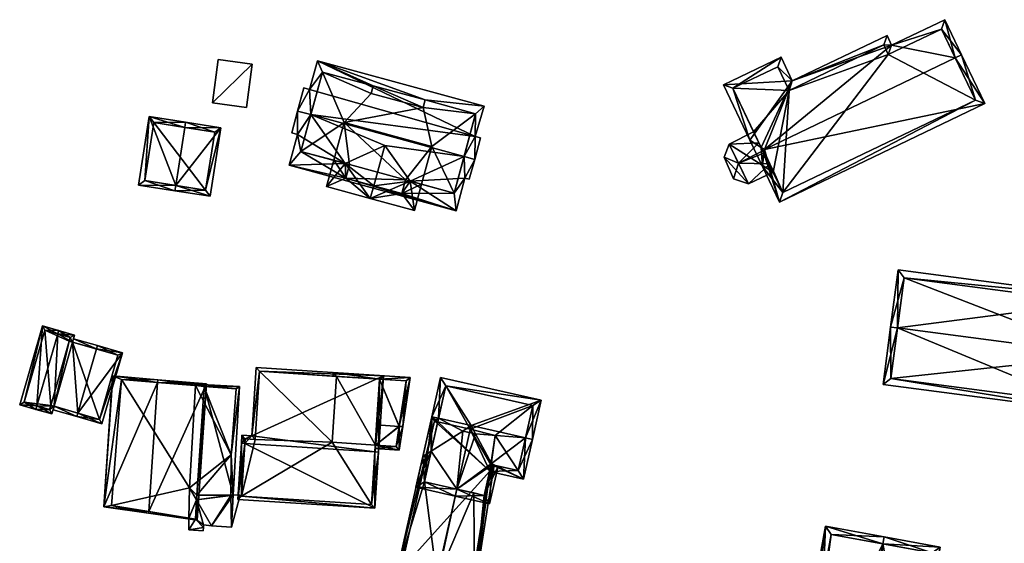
# Model space of a CAD drawing. Header units: inches. Extents: x 2528110 to 2532513, y 1151075 to 1152012.
# Tile 77 of 99: x 2532091 to 2532230, y 1151359 to 1151433. Entities that reach past the tile are written whole.
import ezdxf

# ---------------------------------------------------------------- set-up
doc = ezdxf.new("R2010")
doc.units = ezdxf.units.IN
doc.header["$MEASUREMENT"] = 0
doc.layers.add('Gebaeude Einzelhaus', color=10, linetype='Continuous')
doc.layers.add('Offenes Gebaeude', color=10, linetype='Continuous')

msp = doc.modelspace()

# ---------------------------------------------------------------- meshes
at = {"layer": 'Gebaeude Einzelhaus'}
mesh = msp.add_polyface(dxfattribs=at)
corners = [(2532195.43, 1151411.873, 404.621), (2532195.428, 1151411.878, 404.623), (2532195.428, 1151411.876, 404.623), (2532195.638, 1151413.749, 405.62), (2532197.829, 1151406.87, 401.154), (2532195.698, 1151414.28, 405.903), (2532226.805, 1151420.769, 401.154), (2532222.615, 1151427.193, 405.903), (2532223.516, 1151427.625, 405.903), (2532221.141, 1151432.575, 402.474), (2532213.656, 1151428.985, 402.474), (2532199.645, 1151423.941, 401.528), (2532213.003, 1151430.349, 401.529), (2532189.914, 1151423.371, 399.22), (2532198.048, 1151427.273, 399.22), (2532193.654, 1151415.574, 404.623), (2532195.246, 1151414.566, 405.62), (2532220.673, 1151431.241, 403.098), (2532213.186, 1151427.651, 403.097), (2532212.534, 1151429.015, 402.154), (2532199.176, 1151422.608, 402.152), (2532197.579, 1151425.939, 399.845), (2532191.248, 1151422.903, 399.844), (2532198.298, 1151408.204, 401.779), (2532225.471, 1151421.238, 401.779), (2532195.663, 1151413.972, 399.451), (2532195.638, 1151413.749, 399.399), (2532195.689, 1151414.203, 399.504), (2532195.698, 1151414.28, 399.485), (2532196.48, 1151412.24, 398.926), (2532197.013, 1151411.111, 398.573), (2532197.047, 1151411.127, 396.557), (2532196.924, 1151411.068, 396.173), (2532198.298, 1151408.204, 390.926), (2532196.924, 1151411.068, 390.926), (2532225.471, 1151421.238, 390.926), (2532220.673, 1151431.241, 390.926), (2532213.186, 1151427.651, 390.926), (2532212.534, 1151429.015, 390.926), (2532199.176, 1151422.608, 390.926), (2532197.579, 1151425.939, 390.926), (2532191.248, 1151422.903, 390.926), (2532194.181, 1151416.787, 398.573), (2532194.928, 1151415.23, 399.118), (2532195.473, 1151414.093, 399.504), (2532194.181, 1151416.787, 390.926)]
mesh.append_faces([[corners[k] for k in face] for face in [(6, 24, 8), (8, 24, 7), (6, 4, 24), (24, 4, 23), (23, 4, 0), (2, 1, 0), (0, 1, 23), (3, 23, 1), (15, 16, 1), (1, 16, 3), (14, 22, 13), (13, 22, 15), (15, 22, 16), (11, 21, 14), (14, 21, 22), (11, 20, 21), (10, 19, 12), (12, 19, 11), (11, 19, 20), (10, 18, 19), (7, 17, 8), (8, 17, 9), (9, 17, 10), (10, 17, 18), (16, 3, 5), (15, 1, 16), (16, 1, 3), (5, 11, 16), (16, 11, 15), (15, 11, 13), (13, 11, 14), (7, 10, 5), (5, 10, 11), (11, 10, 12), (8, 9, 7), (7, 9, 10), (5, 6, 7), (7, 6, 8), (3, 4, 5), (5, 4, 6), (3, 0, 4), (3, 1, 0), (0, 1, 2)]], dxfattribs={"color": 13})
mesh.append_faces([[corners[k] for k in face] for face in [(33, 37, 35), (35, 37, 36), (45, 39, 34), (34, 39, 33), (33, 39, 37), (37, 39, 38), (45, 41, 39), (39, 41, 40), (3, 44, 26), (42, 41, 45), (42, 22, 41), (3, 16, 44), (44, 16, 43), (43, 16, 42), (42, 16, 22), (22, 40, 41), (22, 21, 40), (21, 39, 40), (21, 20, 39), (20, 38, 39), (20, 19, 38), (19, 37, 38), (19, 18, 37), (18, 36, 37), (18, 17, 36), (7, 24, 17), (17, 24, 36), (36, 24, 35), (24, 23, 35), (35, 23, 33), (33, 32, 34), (33, 23, 32), (31, 32, 23), (23, 30, 31), (23, 29, 30), (23, 3, 29), (29, 3, 25), (3, 27, 25), (5, 28, 3), (3, 28, 27), (5, 3, 28), (28, 3, 27), (27, 3, 25), (25, 3, 26)]], dxfattribs={"color": 41})
mesh = msp.add_polyface(dxfattribs=at)
corners = [(2532136.544, 1151412.31, 405.443), (2532134.93, 1151412.751, 404.503), (2532133.92, 1151409.048, 404.503), (2532140.092, 1151407.365, 408.096), (2532140.575, 1151409.138, 408.096), (2532142.126, 1151414.822, 408.096), (2532145.699, 1151409.816, 405.444), (2532146.32, 1151405.666, 404.503), (2532147.332, 1151409.376, 404.503), (2532144.546, 1151408.055, 405.805), (2532145.067, 1151409.987, 405.809), (2532136.632, 1151410.213, 405.8), (2532137.158, 1151412.143, 405.8), (2532129.809, 1151416.391, 406.919), (2532128.632, 1151412.077, 403.87), (2532129.847, 1151419.702, 409.103), (2532131.72, 1151419.191, 409.103), (2532129.004, 1151416.611, 406.919), (2532136.632, 1151410.213, 404.079), (2532152.205, 1151405.649, 403.87), (2532153.456, 1151410.239, 407.113), (2532144.546, 1151408.055, 404.079), (2532154.83, 1151412.889, 409.103), (2532154.062, 1151410.073, 407.113), (2532153.325, 1151413.299, 409.103), (2532145.067, 1151409.987, 405.443), (2532137.158, 1151412.143, 405.443), (2532154.871, 1151416.132, 406.934), (2532155.656, 1151415.918, 406.934), (2532132.643, 1151426.789, 403.87), (2532156.184, 1151420.369, 403.87), (2532131.535, 1151422.746, 406.767), (2532130.736, 1151422.964, 406.767), (2532140.486, 1151423.243, 404.808), (2532133.352, 1151425.172, 404.819), (2532147.829, 1151421.257, 404.797), (2532147.542, 1151420.195, 405.558), (2532140.199, 1151422.181, 405.569), (2532154.952, 1151419.31, 404.8), (2532130.307, 1151414.012, 405.443), (2532151.927, 1151408.135, 405.455), (2532137.158, 1151412.143, 392.82), (2532134.93, 1151412.751, 392.82), (2532136.632, 1151410.213, 392.82), (2532144.546, 1151408.055, 392.82), (2532145.067, 1151409.987, 392.82), (2532147.332, 1151409.376, 392.82), (2532136.386, 1151418.09, 392.82), (2532148.786, 1151414.709, 392.82), (2532154.952, 1151419.31, 392.82), (2532147.829, 1151421.257, 392.82), (2532147.542, 1151420.195, 392.82), (2532140.199, 1151422.181, 392.82), (2532140.486, 1151423.243, 392.82), (2532133.352, 1151425.172, 392.82), (2532130.307, 1151414.012, 392.82), (2532151.927, 1151408.135, 392.82)]
mesh.append_faces([[corners[k] for k in face] for face in [(20, 22, 23), (20, 24, 22), (19, 40, 20), (20, 40, 24), (19, 21, 40), (40, 21, 6), (6, 21, 25), (14, 18, 19), (19, 18, 21), (18, 0, 26), (14, 39, 18), (18, 39, 0), (14, 13, 39), (39, 13, 16), (16, 13, 15), (15, 13, 17), (38, 27, 24), (24, 27, 22), (22, 27, 28), (35, 30, 38), (38, 30, 27), (35, 29, 30), (31, 15, 32), (31, 16, 15), (29, 34, 31), (31, 34, 16), (37, 33, 36), (36, 33, 35), (35, 33, 29), (29, 33, 34), (16, 31, 15), (15, 31, 32), (24, 27, 16), (16, 27, 31), (31, 27, 29), (29, 27, 30), (24, 22, 27), (27, 22, 28), (0, 18, 26), (21, 6, 25), (5, 16, 0), (24, 5, 6), (5, 24, 16), (6, 20, 24), (24, 20, 22), (22, 20, 23), (18, 19, 21), (21, 19, 6), (6, 19, 20), (0, 14, 18), (18, 14, 19), (17, 13, 15), (13, 0, 16), (15, 13, 16), (0, 13, 14), (2, 11, 3), (3, 11, 4), (11, 0, 12), (2, 1, 11), (11, 1, 0), (8, 9, 6), (6, 9, 10), (9, 3, 4), (8, 7, 9), (9, 7, 3), (4, 6, 5), (6, 7, 8), (4, 3, 6), (6, 3, 7), (0, 4, 5), (0, 3, 4), (0, 2, 3), (0, 1, 2)]], dxfattribs={"color": 13})
mesh.append_faces([[corners[k] for k in face] for face in [(49, 51, 50), (52, 54, 53), (51, 47, 52), (52, 47, 54), (54, 47, 55), (55, 47, 42), (46, 48, 56), (56, 48, 49), (49, 48, 51), (51, 48, 47), (38, 56, 49), (38, 40, 56), (38, 24, 40), (6, 8, 40), (40, 8, 56), (56, 8, 46), (39, 1, 0), (39, 55, 1), (1, 55, 42), (16, 34, 39), (39, 34, 55), (55, 34, 54), (34, 33, 54), (54, 33, 53), (33, 52, 53), (33, 37, 52), (37, 36, 52), (52, 36, 51), (36, 35, 51), (51, 35, 50), (35, 49, 50), (35, 38, 49), (45, 48, 46), (45, 47, 48), (45, 41, 47), (47, 41, 42), (45, 43, 41), (45, 44, 43), (25, 6, 10), (25, 8, 6), (25, 45, 8), (8, 45, 46), (21, 25, 9), (9, 25, 10), (21, 45, 25), (21, 44, 45), (18, 4, 11), (18, 21, 4), (4, 21, 9), (18, 43, 21), (21, 43, 44), (26, 11, 12), (26, 18, 11), (26, 41, 18), (18, 41, 43), (0, 26, 12), (0, 1, 26), (26, 1, 41), (41, 1, 42)]], dxfattribs={"color": 41})
mesh = msp.add_polyface(dxfattribs=at)
corners = [(2532112.647, 1151409.209, 403.105), (2532117.49, 1151407.693, 400.561), (2532119, 1151417.344, 400.561), (2532112.531, 1151408.468, 403.105), (2532113.924, 1151417.379, 403.105), (2532114.04, 1151418.12, 403.105), (2532108.913, 1151418.921, 400.561), (2532107.404, 1151409.269, 400.561), (2532118.143, 1151416.719, 400.941), (2532116.865, 1151408.55, 400.941), (2532109.538, 1151418.065, 400.929), (2532108.261, 1151409.894, 400.929), (2532118.143, 1151416.719, 391.699), (2532109.538, 1151418.065, 391.699), (2532108.261, 1151409.894, 391.699), (2532116.865, 1151408.55, 391.699)]
mesh.append_faces([[corners[k] for k in face] for face in [(0, 9, 3), (11, 0, 3), (3, 9, 1), (7, 11, 3), (10, 11, 6), (6, 11, 7), (4, 10, 5), (8, 4, 5), (5, 10, 6), (2, 9, 8), (1, 9, 2), (2, 8, 5), (0, 7, 3), (5, 6, 4), (4, 6, 0), (0, 6, 7), (0, 2, 4), (4, 2, 5), (3, 1, 0), (0, 1, 2)]], dxfattribs={"color": 13})
mesh.append_faces([[corners[k] for k in face] for face in [(13, 15, 14), (12, 15, 13), (8, 15, 12), (9, 15, 8), (14, 15, 0), (0, 15, 9), (11, 14, 0), (13, 14, 10), (10, 14, 11), (12, 13, 4), (4, 13, 10), (8, 12, 4)]], dxfattribs={"color": 41})
mesh = msp.add_polyface(dxfattribs=at)
corners = [(2532196.48, 1151412.24, 398.926), (2532193.478, 1151409.417, 398.573), (2532197.013, 1151411.111, 398.573), (2532192.059, 1151412.351, 399.494), (2532191.364, 1151410.125, 398.573), (2532195.638, 1151413.749, 399.399), (2532195.663, 1151413.972, 399.451), (2532195.473, 1151414.093, 399.504), (2532190.726, 1151415.049, 398.573), (2532194.928, 1151415.23, 399.118), (2532194.181, 1151416.787, 398.573), (2532190.032, 1151413.201, 398.573), (2532190.726, 1151415.049, 390.926), (2532194.181, 1151416.787, 390.926), (2532190.032, 1151413.201, 390.926), (2532191.364, 1151410.125, 390.926), (2532193.478, 1151409.417, 390.926), (2532196.924, 1151411.068, 396.173), (2532197.047, 1151411.127, 396.557), (2532196.924, 1151411.068, 390.926)]
mesh.append_faces([[corners[k] for k in face] for face in [(11, 4, 3), (8, 11, 3), (3, 9, 8), (3, 7, 9), (8, 9, 10), (3, 5, 7), (3, 0, 5), (5, 0, 6), (4, 1, 3), (3, 1, 0), (0, 1, 2)]], dxfattribs={"color": 13})
mesh.append_faces([[corners[k] for k in face] for face in [(12, 16, 14), (14, 16, 15), (12, 19, 16), (12, 13, 19), (17, 16, 19), (2, 1, 18), (18, 1, 17), (17, 1, 16), (1, 4, 16), (16, 4, 15), (4, 11, 15), (15, 11, 14), (11, 8, 14), (14, 8, 12), (12, 10, 13), (12, 8, 10)]], dxfattribs={"color": 41})
mesh = msp.add_polyface(dxfattribs=at)
corners = [(2532214.5, 1151389.115, 407.388), (2532245.791, 1151393.191, 402.694), (2532214.571, 1151397.309, 402.694), (2532243.738, 1151385.26, 407.388), (2532244.729, 1151385.129, 407.388), (2532213.508, 1151389.246, 407.388), (2532212.441, 1151381.154, 402.694), (2532243.661, 1151377.036, 402.694), (2532244.669, 1151392.33, 403.271), (2532242.8, 1151378.159, 403.269), (2532243.733, 1151385.219, 407.364), (2532215.433, 1151396.186, 403.272), (2532213.564, 1151382.015, 403.269), (2532243.733, 1151385.219, 392.085), (2532244.669, 1151392.33, 392.085), (2532215.433, 1151396.186, 392.085), (2532213.564, 1151382.015, 392.085), (2532242.8, 1151378.159, 392.085)]
mesh.append_faces([[corners[k] for k in face] for face in [(12, 9, 7), (6, 12, 7), (0, 12, 5), (11, 0, 5), (5, 12, 6), (2, 11, 5), (8, 11, 1), (1, 11, 2), (3, 8, 4), (4, 9, 10), (10, 3, 4), (7, 9, 4), (4, 8, 1), (0, 7, 3), (3, 7, 4), (0, 6, 7), (0, 5, 6), (0, 2, 5), (4, 1, 3), (3, 1, 0), (0, 1, 2)]], dxfattribs={"color": 13})
mesh.append_faces([[corners[k] for k in face] for face in [(13, 17, 16), (13, 16, 15), (13, 15, 14), (9, 17, 13), (9, 13, 10), (16, 17, 12), (12, 17, 9), (15, 16, 0), (0, 16, 12), (11, 15, 0), (14, 15, 8), (8, 15, 11), (13, 14, 8), (3, 13, 8), (10, 13, 3)]], dxfattribs={"color": 41})
mesh = msp.add_polyface(dxfattribs=at)
corners = [(2532095.985, 1151388.279, 398.985), (2532098.379, 1151388.109, 396.994), (2532096.123, 1151388.759, 398.985), (2532098.094, 1151387.12, 396.994), (2532095.485, 1151378.07, 396.994), (2532093.056, 1151378.122, 398.985), (2532095.174, 1151376.991, 396.994), (2532092.918, 1151377.643, 398.985), (2532093.83, 1151389.42, 396.994), (2532090.625, 1151378.303, 396.994), (2532094.833, 1151377.61, 397.417), (2532095.004, 1151378.209, 397.419), (2532097.76, 1151387.768, 397.418), (2532097.614, 1151387.258, 397.418), (2532094.173, 1151388.801, 397.412), (2532091.244, 1151378.645, 397.411), (2532098.838, 1151377.104, 399.696), (2532102.228, 1151375.606, 397.705), (2532105.114, 1151385.616, 397.705), (2532098.699, 1151376.623, 399.696), (2532101.447, 1151386.154, 399.696), (2532101.585, 1151386.634, 399.696), (2532098.233, 1151387.6, 397.705), (2532098.094, 1151387.12, 397.705), (2532095.485, 1151378.07, 397.705), (2532095.346, 1151377.59, 397.705), (2532101.886, 1151376.225, 397.976), (2532104.495, 1151385.275, 397.976), (2532097.614, 1151387.258, 390.678), (2532098.094, 1151387.12, 390.678), (2532097.76, 1151387.768, 390.678), (2532094.173, 1151388.801, 390.678), (2532091.244, 1151378.645, 390.678), (2532094.833, 1151377.61, 390.678), (2532095.004, 1151378.209, 390.678), (2532095.485, 1151378.07, 390.678), (2532101.886, 1151376.225, 390.678), (2532104.495, 1151385.275, 390.678)]
mesh.append_faces([[corners[k] for k in face] for face in [(22, 20, 23), (27, 20, 21), (21, 20, 22), (26, 27, 18), (18, 27, 21), (17, 26, 18), (16, 26, 19), (24, 16, 19), (19, 26, 17), (25, 24, 19), (16, 24, 19), (19, 24, 25), (20, 23, 16), (16, 23, 24), (20, 22, 23), (20, 21, 22), (16, 18, 20), (20, 18, 21), (19, 17, 16), (16, 17, 18), (5, 10, 7), (15, 5, 7), (9, 15, 7), (14, 15, 8), (8, 15, 9), (0, 14, 2), (12, 0, 2), (2, 14, 8), (1, 12, 2), (13, 12, 3), (3, 12, 1), (10, 11, 4), (7, 10, 6), (6, 10, 4), (5, 9, 7), (0, 8, 5), (5, 8, 9), (0, 2, 8), (4, 5, 6), (6, 5, 7), (3, 0, 4), (4, 0, 5), (3, 1, 0), (0, 1, 2)]], dxfattribs={"color": 13})
mesh.append_faces([[corners[k] for k in face] for face in [(29, 37, 36), (29, 36, 35), (27, 3, 20), (20, 3, 23), (27, 37, 3), (3, 37, 29), (27, 26, 37), (37, 26, 36), (4, 16, 24), (4, 26, 16), (4, 36, 26), (4, 35, 36), (23, 3, 24), (24, 3, 4), (32, 34, 33), (31, 34, 32), (28, 35, 34), (28, 34, 31), (28, 31, 30), (29, 35, 28), (4, 34, 35), (4, 11, 34), (11, 10, 34), (34, 10, 33), (5, 15, 10), (10, 15, 33), (33, 15, 32), (15, 31, 32), (15, 14, 31), (14, 30, 31), (0, 12, 14), (14, 12, 30), (12, 13, 30), (30, 13, 28), (13, 3, 28), (28, 3, 29)]], dxfattribs={"color": 41})
mesh = msp.add_polyface(dxfattribs=at)
corners = [(2532103.736, 1151382.376, 399.891), (2532102.48, 1151363.884, 399.891), (2532103.746, 1151382.375, 399.898), (2532108.832, 1151363.224, 403.588), (2532108.816, 1151362.994, 403.588), (2532110.068, 1151381.421, 403.588), (2532110.095, 1151381.821, 403.588), (2532116.964, 1151381.223, 400.318), (2532115.661, 1151362.033, 400.318), (2532104.997, 1151381.832, 400.642), (2532103.558, 1151364.083, 400.506), (2532115.418, 1151362.152, 400.437), (2532115.607, 1151365.542, 400.456), (2532116.668, 1151380.886, 400.447), (2532116.452, 1151380.904, 400.55), (2532115.569, 1151364.864, 398.308), (2532115.418, 1151362.152, 397.032), (2532115.57, 1151364.871, 398.308), (2532115.569, 1151364.864, 390.678), (2532115.57, 1151364.871, 390.678), (2532115.607, 1151365.542, 398.309), (2532116.668, 1151380.886, 398.234), (2532116.452, 1151380.904, 398.323), (2532115.423, 1151380.987, 398.75), (2532104.997, 1151381.832, 390.678), (2532115.423, 1151380.987, 390.678), (2532103.558, 1151364.083, 390.678), (2532114.509, 1151362.3, 396.797), (2532114.509, 1151362.3, 390.678), (2532114.596, 1151366.556, 390.678)]
mesh.append_faces([[corners[k] for k in face] for face in [(6, 9, 2), (6, 5, 9), (7, 14, 6), (6, 14, 5), (7, 13, 14), (8, 12, 7), (7, 12, 13), (8, 11, 12), (4, 11, 8), (4, 3, 11), (0, 2, 9), (4, 10, 3), (4, 1, 10), (10, 1, 9), (9, 1, 0), (8, 3, 4), (8, 7, 3), (3, 7, 5), (5, 7, 6), (2, 5, 6), (2, 1, 5), (5, 1, 3), (3, 1, 4), (0, 1, 2)]], dxfattribs={"color": 13})
mesh.append_faces([[corners[k] for k in face] for face in [(18, 29, 19), (25, 29, 24), (24, 29, 26), (26, 29, 28), (3, 27, 11), (11, 27, 16), (27, 26, 28), (3, 10, 27), (27, 10, 26), (10, 24, 26), (10, 9, 24), (14, 23, 5), (5, 23, 9), (9, 23, 24), (24, 23, 25), (14, 22, 23), (13, 22, 14), (13, 21, 22), (13, 20, 21), (13, 12, 20), (12, 17, 20), (17, 18, 19), (12, 15, 17), (17, 15, 18), (12, 11, 15), (15, 11, 16)]], dxfattribs={"color": 41})
mesh = msp.add_polyface(dxfattribs=at)
corners = [(2532140.745, 1151371.631, 404.45), (2532140.729, 1151363.689, 400.051), (2532141.244, 1151371.599, 404.45), (2532122.401, 1151372.825, 404.45), (2532121.386, 1151364.948, 400.051), (2532121.901, 1151372.858, 404.45), (2532141.944, 1151382.368, 398.203), (2532123.361, 1151373.919, 403.782), (2532123.988, 1151383.536, 398.203), (2532121.976, 1151374.009, 403.782), (2532121.918, 1151365.414, 400.328), (2532140.263, 1151364.22, 400.328), (2532141.413, 1151381.901, 398.493), (2532124.454, 1151383.005, 398.492), (2532122.443, 1151373.478, 404.071), (2532123.828, 1151373.388, 404.071), (2532141.413, 1151381.901, 397.114), (2532135.331, 1151382.296, 397.115), (2532124.454, 1151383.005, 390.725), (2532135.331, 1151382.296, 390.725), (2532123.828, 1151373.388, 390.725), (2532122.443, 1151373.478, 390.725), (2532121.918, 1151365.414, 390.725), (2532140.263, 1151364.22, 390.725), (2532140.808, 1151372.605, 399.326), (2532140.993, 1151375.448, 400.415), (2532140.808, 1151372.605, 390.725), (2532134.726, 1151373, 390.725)]
mesh.append_faces([[corners[k] for k in face] for face in [(3, 10, 5), (14, 3, 5), (9, 14, 5), (15, 14, 7), (13, 15, 7), (7, 14, 9), (8, 13, 7), (12, 13, 6), (6, 13, 8), (11, 0, 2), (2, 0, 12), (2, 12, 6), (10, 11, 1), (1, 11, 2), (5, 10, 4), (4, 10, 1), (3, 9, 5), (0, 7, 3), (3, 7, 9), (0, 6, 7), (7, 6, 8), (0, 2, 6), (4, 3, 5), (4, 1, 3), (3, 1, 0), (0, 1, 2)]], dxfattribs={"color": 13})
mesh.append_faces([[corners[k] for k in face] for face in [(20, 22, 21), (20, 27, 22), (22, 27, 23), (23, 27, 26), (20, 18, 27), (27, 18, 19), (12, 25, 16), (24, 23, 26), (24, 11, 23), (12, 0, 25), (25, 0, 24), (24, 0, 11), (11, 10, 23), (23, 10, 22), (10, 21, 22), (3, 14, 10), (10, 14, 21), (14, 15, 21), (21, 15, 20), (15, 13, 20), (20, 13, 18), (12, 17, 13), (13, 17, 18), (18, 17, 19), (12, 16, 17)]], dxfattribs={"color": 41})
mesh = msp.add_polyface(dxfattribs=at)
corners = [(2532141.413, 1151381.901, 397.114), (2532145.729, 1151382.121, 396.859), (2532134.865, 1151382.828, 396.859), (2532144.173, 1151375.241, 400.415), (2532144.673, 1151375.209, 400.415), (2532135.331, 1151382.296, 397.115), (2532134.833, 1151382.329, 397.114), (2532140.993, 1151375.448, 400.415), (2532140.808, 1151372.605, 399.326), (2532140.776, 1151372.106, 399.135), (2532144.166, 1151371.885, 399.135), (2532145.153, 1151381.658, 397.114), (2532144.178, 1151375.271, 400.4), (2532143.741, 1151372.414, 399.326), (2532144.178, 1151375.271, 390.725), (2532145.153, 1151381.658, 390.725), (2532141.413, 1151381.901, 390.725), (2532135.331, 1151382.296, 390.725), (2532140.808, 1151372.605, 390.725), (2532143.741, 1151372.414, 390.725), (2532134.726, 1151373, 390.725)]
mesh.append_faces([[corners[k] for k in face] for face in [(4, 3, 12), (10, 13, 4), (4, 13, 3), (10, 9, 13), (13, 9, 8), (11, 4, 12), (0, 1, 11), (11, 1, 4), (6, 2, 5), (5, 2, 0), (0, 2, 1), (8, 3, 7), (8, 10, 3), (3, 10, 4), (8, 9, 10), (3, 0, 7), (0, 2, 5), (5, 2, 6), (4, 1, 3), (3, 1, 0), (0, 1, 2)]], dxfattribs={"color": 13})
mesh.append_faces([[corners[k] for k in face] for face in [(14, 16, 15), (14, 18, 16), (16, 18, 17), (17, 18, 20), (14, 19, 18), (3, 13, 14), (14, 13, 19), (12, 3, 14), (19, 13, 18), (18, 13, 8), (0, 17, 5), (0, 16, 17), (0, 11, 16), (16, 11, 15), (11, 14, 15), (11, 12, 14)]], dxfattribs={"color": 41})
mesh = msp.add_polyface(dxfattribs=at)
corners = [(2532114.475, 1151360.659, 396.044), (2532115.418, 1151362.152, 397.032), (2532114.509, 1151362.3, 396.797), (2532116.537, 1151361.006, 396.885), (2532116.55, 1151361.353, 397.046), (2532115.569, 1151364.864, 398.308), (2532117.677, 1151361.198, 397.351), (2532116.518, 1151360.504, 396.044), (2532120.768, 1151365.608, 396.18), (2532120.506, 1151361.036, 396.18), (2532115.57, 1151364.87, 398.308), (2532116.668, 1151380.886, 398.234), (2532121.641, 1151380.849, 396.18), (2532115.607, 1151365.542, 398.309), (2532115.435, 1151381.204, 398.75), (2532116.452, 1151380.904, 398.323), (2532115.423, 1151380.987, 398.75), (2532120.397, 1151365.512, 396.331), (2532120.477, 1151371.251, 396.434), (2532121.177, 1151380.521, 396.364), (2532121.748, 1151365.552, 396.856), (2532114.509, 1151362.3, 390.678), (2532115.418, 1151362.152, 390.678), (2532115.569, 1151364.864, 390.678), (2532114.596, 1151366.556, 390.678), (2532115.57, 1151364.87, 390.678), (2532115.607, 1151365.542, 390.678), (2532120.397, 1151365.512, 390.678), (2532120.477, 1151371.251, 390.678), (2532121.177, 1151380.521, 390.678), (2532116.595, 1151380.892, 390.678), (2532115.423, 1151380.987, 390.678), (2532120.506, 1151361.036, 396.08), (2532120.768, 1151365.608, 396.08), (2532121.748, 1151365.552, 396.756)]
mesh.append_faces([[corners[k] for k in face] for face in [(9, 20, 8), (14, 15, 16), (12, 11, 14), (14, 11, 15), (12, 19, 11), (8, 18, 12), (12, 18, 19), (10, 17, 6), (6, 17, 9), (9, 17, 8), (8, 17, 18), (10, 13, 17), (11, 14, 15), (15, 14, 16), (11, 12, 14), (10, 8, 13), (13, 8, 11), (11, 8, 12), (10, 6, 8), (8, 6, 9), (0, 3, 7), (4, 5, 6), (2, 1, 0), (0, 1, 3), (3, 1, 4), (4, 1, 5), (0, 7, 3), (5, 4, 6), (5, 1, 4), (4, 1, 3), (3, 1, 0), (0, 1, 2)]], dxfattribs={"color": 13})
mesh.append_faces([[corners[k] for k in face] for face in [(33, 34, 32), (8, 34, 33), (20, 34, 8), (32, 34, 9), (9, 34, 20), (33, 32, 8), (8, 32, 9), (24, 26, 25), (30, 28, 31), (31, 28, 24), (24, 28, 26), (26, 28, 27), (30, 29, 28), (11, 31, 15), (15, 31, 16), (11, 30, 31), (11, 19, 30), (30, 19, 29), (19, 28, 29), (19, 18, 28), (18, 17, 28), (28, 17, 27), (17, 26, 27), (17, 13, 26), (10, 26, 13), (10, 25, 26), (23, 22, 21), (23, 21, 24), (1, 23, 5), (1, 22, 23), (2, 22, 1), (2, 21, 22)]], dxfattribs={"color": 41})
mesh = msp.add_polyface(dxfattribs=at)
corners = [(2532161.985, 1151373.624, 403.924), (2532162.96, 1151373.405, 403.924), (2532164.209, 1151378.954, 400.686), (2532154.328, 1151375.346, 403.924), (2532150.011, 1151382.148, 400.686), (2532149.739, 1151376.379, 403.924), (2532148.763, 1151376.599, 403.924), (2532157.145, 1151369.863, 401.25), (2532156.925, 1151368.887, 400.686), (2532161.703, 1151367.813, 400.686), (2532157.179, 1151370.017, 401.339), (2532154.952, 1151374.181, 403.359), (2532153.138, 1151374.59, 403.359), (2532148.701, 1151371.767, 401.254), (2532147.505, 1151371.006, 400.686), (2532148.7, 1151371.763, 401.251), (2532148.48, 1151370.787, 400.686), (2532163.014, 1151378.198, 401.255), (2532150.768, 1151380.953, 401.255), (2532160.946, 1151369.008, 401.25), (2532157.278, 1151369.833, 401.25), (2532150.768, 1151380.953, 390.108), (2532163.014, 1151378.198, 390.108), (2532149.629, 1151375.891, 399.61), (2532149.629, 1151375.891, 390.108), (2532148.7, 1151371.763, 399.61), (2532157.145, 1151369.863, 399.264), (2532160.946, 1151369.008, 390.108), (2532157.145, 1151369.863, 390.108), (2532157.726, 1151373.949, 390.108), (2532154.21, 1151374.86, 390.108), (2532157.085, 1151369.877, 390.108)]
mesh.append_faces([[corners[k] for k in face] for face in [(20, 8, 7), (20, 19, 8), (8, 19, 9), (9, 19, 1), (1, 19, 0), (13, 6, 5), (16, 14, 15), (15, 14, 13), (13, 14, 6), (4, 18, 6), (6, 18, 5), (17, 1, 0), (4, 2, 18), (18, 2, 17), (17, 2, 1), (13, 14, 15), (15, 14, 16), (13, 6, 14), (12, 5, 13), (13, 5, 6), (11, 3, 12), (12, 3, 5), (10, 0, 11), (11, 0, 3), (7, 9, 10), (10, 9, 0), (0, 9, 1), (7, 8, 9), (3, 4, 5), (5, 4, 6), (0, 2, 3), (3, 2, 4), (0, 1, 2)]], dxfattribs={"color": 13})
mesh.append_faces([[corners[k] for k in face] for face in [(21, 30, 24), (29, 28, 31), (29, 27, 28), (21, 22, 30), (30, 22, 29), (29, 22, 27), (17, 19, 22), (22, 19, 27), (17, 0, 19), (27, 26, 28), (26, 20, 7), (27, 19, 26), (26, 19, 20), (13, 25, 15), (13, 23, 25), (23, 21, 24), (23, 18, 21), (13, 5, 23), (23, 5, 18), (18, 17, 21), (21, 17, 22)]], dxfattribs={"color": 41})
mesh = msp.add_polyface(dxfattribs=at)
corners = [(2532156.168, 1151365.52, 399.453), (2532154.804, 1151352.165, 398.979), (2532157.574, 1151369.767, 398.979), (2532154.691, 1151365.852, 400.434), (2532149.587, 1151353.851, 402.497), (2532149.388, 1151353.384, 402.577), (2532156.94, 1151368.952, 399.304), (2532157.145, 1151369.863, 399.264), (2532152.313, 1151366.387, 402.577), (2532149.498, 1151353.871, 402.577), (2532149.629, 1151375.891, 399.61), (2532149.739, 1151376.379, 399.61), (2532148.763, 1151376.599, 398.979), (2532147.723, 1151367.42, 399.61), (2532143.823, 1151354.635, 398.979), (2532148.7, 1151371.763, 399.61), (2532154.393, 1151352.77, 399.304), (2532149.14, 1151376.001, 399.294), (2532144.42, 1151355.013, 399.294), (2532149.629, 1151375.891, 390.108), (2532149.14, 1151376.001, 390.108), (2532144.42, 1151355.013, 390.108), (2532154.393, 1151352.77, 390.108), (2532156.94, 1151368.952, 397.678), (2532156.939, 1151368.946, 390.108), (2532157.085, 1151369.877, 390.108), (2532154.21, 1151374.86, 390.108), (2532157.726, 1151373.949, 390.108)]
mesh.append_faces([[corners[k] for k in face] for face in [(4, 5, 9), (14, 18, 5), (5, 18, 9), (10, 17, 11), (11, 17, 12), (12, 17, 14), (14, 17, 18), (1, 6, 2), (2, 6, 7), (5, 16, 1), (1, 16, 6), (5, 4, 16), (13, 9, 8), (13, 14, 9), (9, 14, 5), (10, 12, 15), (15, 12, 13), (13, 12, 14), (10, 11, 12), (4, 9, 5), (4, 8, 9), (4, 3, 8), (0, 2, 6), (6, 2, 7), (5, 1, 4), (4, 1, 3), (3, 1, 0), (0, 1, 2)]], dxfattribs={"color": 13})
mesh.append_faces([[corners[k] for k in face] for face in [(19, 24, 20), (20, 24, 21), (21, 24, 22), (19, 26, 24), (24, 26, 25), (25, 26, 27), (16, 23, 6), (16, 22, 23), (23, 22, 24), (9, 18, 4), (4, 18, 16), (16, 18, 22), (22, 18, 21), (18, 17, 21), (21, 17, 20), (20, 17, 19), (19, 17, 10)]], dxfattribs={"color": 41})
mesh = msp.add_polyface(dxfattribs=at)
corners = [(2532157.278, 1151369.833, 401.25), (2532156.924, 1151364.325, 400.686), (2532158.12, 1151369.644, 400.686), (2532152.313, 1151366.387, 403.924), (2532152.093, 1151365.411, 403.924), (2532157.179, 1151370.017, 401.339), (2532154.952, 1151374.181, 403.359), (2532154.109, 1151374.371, 403.924), (2532154.328, 1151375.346, 403.924), (2532148.701, 1151371.767, 401.254), (2532149.739, 1151376.379, 401.254), (2532148.763, 1151376.599, 400.686), (2532147.505, 1151371.006, 400.686), (2532146.528, 1151366.664, 400.686), (2532153.138, 1151374.59, 403.359), (2532156.168, 1151365.52, 401.339), (2532147.723, 1151367.42, 401.253), (2532148.7, 1151371.763, 401.251), (2532147.723, 1151367.42, 399.61), (2532148.7, 1151371.763, 399.61), (2532152.313, 1151366.387, 402.577), (2532154.691, 1151365.852, 400.434), (2532156.168, 1151365.52, 399.453), (2532156.94, 1151368.952, 399.304), (2532157.145, 1151369.863, 401.25), (2532157.145, 1151369.863, 399.264), (2532156.94, 1151368.952, 397.678), (2532157.145, 1151369.863, 390.108), (2532156.939, 1151368.946, 390.108), (2532157.085, 1151369.877, 390.108)]
mesh.append_faces([[corners[k] for k in face] for face in [(12, 16, 13), (13, 16, 4), (4, 16, 3), (11, 9, 12), (12, 9, 16), (11, 10, 9), (8, 7, 14), (2, 15, 0), (0, 15, 5), (15, 4, 3), (2, 1, 15), (15, 1, 4), (6, 7, 8), (14, 7, 8), (9, 3, 14), (14, 3, 7), (9, 13, 3), (3, 13, 4), (9, 12, 13), (9, 11, 12), (9, 10, 11), (3, 6, 7), (7, 6, 8), (3, 5, 6), (3, 0, 5), (4, 1, 3), (3, 1, 0), (0, 1, 2)]], dxfattribs={"color": 13})
mesh.append_faces([[corners[k] for k in face] for face in [(28, 29, 27), (25, 26, 27), (27, 26, 28), (24, 23, 25), (25, 23, 26), (5, 15, 24), (24, 15, 23), (23, 15, 22), (15, 21, 22), (15, 20, 21), (20, 16, 18), (15, 3, 20), (20, 3, 16), (18, 17, 19), (18, 16, 17), (17, 16, 9), (7, 6, 14)]], dxfattribs={"color": 41})
mesh = msp.add_polyface(dxfattribs=at)
corners = [(2532215.5, 1151319.026, 400.23), (2532219.098, 1151338.938, 400.23), (2532216.119, 1151339.476, 402.79), (2532207.603, 1151321.469, 407.17), (2532211.023, 1151340.396, 407.17), (2532207.425, 1151320.485, 407.17), (2532210.487, 1151340.493, 406.725), (2532210.486, 1151340.486, 406.725), (2532203.457, 1151340.637, 401.048), (2532203.635, 1151341.621, 401.048), (2532202.651, 1151341.799, 400.23), (2532199.073, 1151321.994, 400.23), (2532210.291, 1151339.403, 406.725), (2532214.694, 1151320.188, 401.076), (2532217.935, 1151338.131, 401.076), (2532215.941, 1151338.491, 402.79), (2532200.235, 1151322.8, 401.048), (2532203.457, 1151340.637, 403.178), (2532204.341, 1151361.158, 400.83), (2532200.723, 1151341.131, 400.83), (2532212.405, 1151358.685, 407.907), (2532212.583, 1151359.669, 407.907), (2532208.964, 1151339.643, 407.907), (2532216.119, 1151339.476, 401.707), (2532215.941, 1151338.491, 401.707), (2532216.925, 1151338.313, 400.83), (2532220.524, 1151358.234, 400.83), (2532205.148, 1151359.996, 401.676), (2532201.885, 1151341.938, 401.675), (2532203.635, 1151341.621, 403.178), (2532219.363, 1151357.428, 401.706), (2532202.651, 1151341.799, 388.703), (2532203.635, 1151341.621, 388.703), (2532200.235, 1151322.8, 388.703), (2532214.694, 1151320.188, 388.703), (2532217.935, 1151338.131, 388.703), (2532215.941, 1151338.491, 388.703), (2532216.119, 1151339.476, 388.703), (2532202.67, 1151341.906, 388.703), (2532219.363, 1151357.428, 388.703), (2532205.148, 1151359.996, 388.703), (2532201.885, 1151341.938, 388.703)]
mesh.append_faces([[corners[k] for k in face] for face in [(26, 30, 21), (21, 30, 20), (25, 23, 26), (26, 23, 30), (25, 24, 23), (18, 28, 19), (19, 28, 17), (17, 28, 29), (21, 27, 18), (18, 27, 28), (21, 20, 27), (6, 22, 7), (7, 22, 12), (23, 20, 6), (6, 20, 22), (23, 26, 20), (20, 26, 21), (23, 25, 26), (23, 24, 25), (20, 17, 22), (21, 18, 20), (20, 18, 17), (17, 18, 19), (11, 16, 5), (5, 16, 3), (10, 8, 11), (11, 8, 16), (10, 9, 8), (1, 14, 2), (2, 14, 15), (0, 13, 1), (1, 13, 14), (0, 5, 13), (13, 5, 3), (12, 4, 7), (8, 3, 12), (12, 3, 4), (8, 11, 3), (3, 11, 5), (8, 10, 11), (8, 9, 10), (4, 6, 7), (0, 3, 5), (0, 2, 3), (3, 2, 4), (0, 1, 2)]], dxfattribs={"color": 13})
mesh.append_faces([[corners[k] for k in face] for face in [(40, 38, 41), (41, 38, 31), (40, 39, 38), (38, 39, 37), (22, 17, 12), (12, 17, 8), (29, 9, 17), (17, 9, 8), (28, 9, 29), (28, 10, 9), (28, 41, 10), (10, 41, 31), (28, 40, 41), (28, 27, 40), (27, 39, 40), (20, 30, 27), (27, 30, 39), (23, 37, 30), (30, 37, 39), (34, 36, 35), (36, 32, 37), (37, 32, 38), (38, 32, 31), (34, 33, 36), (36, 33, 32), (4, 2, 6), (6, 2, 23), (24, 23, 15), (15, 23, 2), (24, 37, 23), (24, 36, 37), (14, 24, 15), (14, 36, 24), (14, 35, 36), (14, 13, 35), (35, 13, 34), (3, 16, 13), (13, 16, 34), (34, 16, 33), (8, 33, 16), (8, 32, 33), (8, 9, 32), (10, 32, 9), (10, 31, 32)]], dxfattribs={"color": 41})
at = {"layer": 'Offenes Gebaeude'}
mesh = msp.add_polyface(dxfattribs=at)
corners = [(2532117.827, 1151420.847, 398.655), (2532123.416, 1151426.323, 397.901), (2532118.627, 1151426.951, 398.655), (2532122.615, 1151420.219, 397.901), (2532117.827, 1151420.847, 398.555), (2532118.627, 1151426.951, 398.555), (2532122.615, 1151420.219, 397.801), (2532123.416, 1151426.323, 397.801)]
mesh.append_faces([[corners[k] for k in face] for face in [(3, 1, 0), (0, 1, 2)]], dxfattribs={"color": 13})
mesh.append_faces([[corners[k] for k in face] for face in [(4, 7, 6), (5, 7, 4), (1, 7, 5), (1, 5, 2), (6, 7, 3), (3, 7, 1), (4, 6, 3), (0, 4, 3), (5, 4, 2), (2, 4, 0)]], dxfattribs={"color": 41})

doc.saveas('drawing.dxf')
